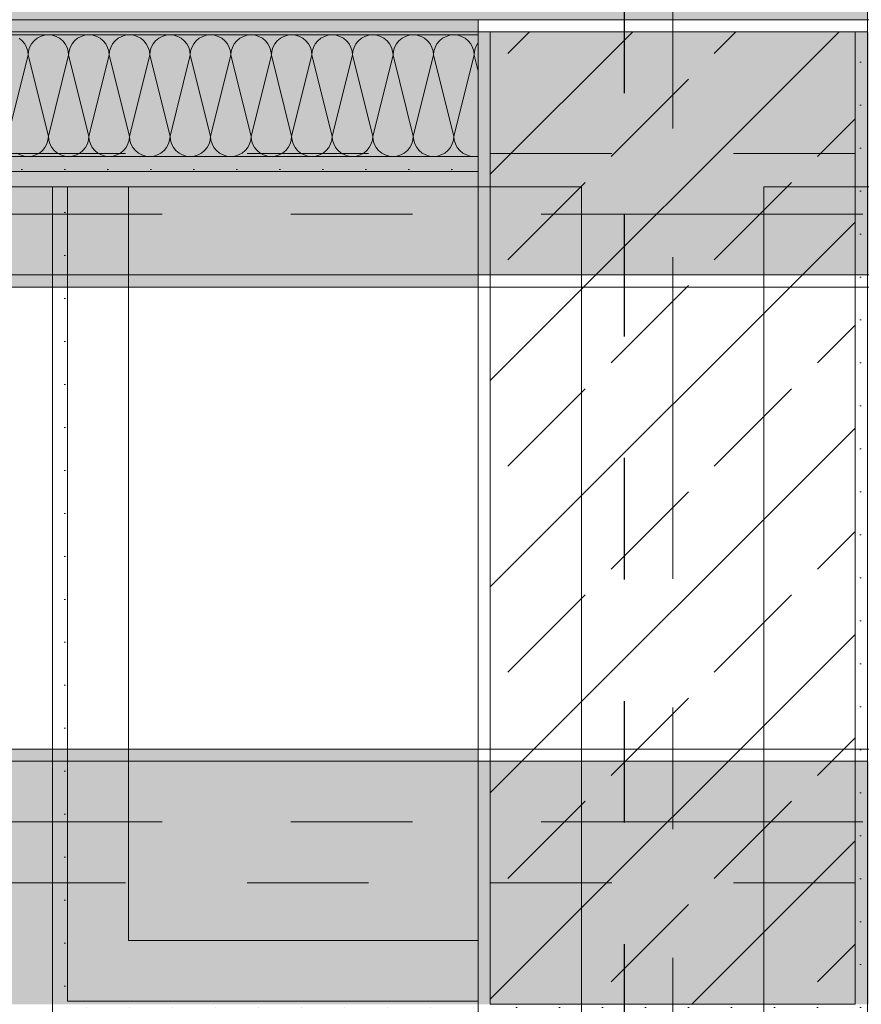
# Model space of a CAD drawing. Header units: metres. Extents: x -3.6 to 85.2, y -11 to 16.8.
# Tile 71 of 256: x 7.2 to 7.9, y 5.2 to 6. Entities that reach past the tile are written whole.
import ezdxf

# ---------------------------------------------------------------- set-up
doc = ezdxf.new("R2010")
doc.units = ezdxf.units.M
doc.header["$MEASUREMENT"] = 0
for name, pattern in [('Achse', [0.2, 0.1, -0.05, 0, -0.05]), ('Punktlinie eng', [0.0375, 0.0125, -0.025]), ('Punktlinie weit', [0.06, 0.01, -0.05]), ('Strichlinie doppelt', [0.546806, 0.264583, -0.105833, 0.070556, -0.105833])]:
    doc.linetypes.add(name, pattern=pattern)
for name, color, linetype in [('208 - Marker.Detail', 7, 'Continuous'), ('451 - Universal.Achsen Raster', 7, 'Continuous'), ('607 - Struktur.Stütze', 7, 'Continuous'), ('608 - Struktur.Träger', 7, 'Continuous'), ('Neubau_606 - Struktur.Wand Innen Ausbau', 7, 'Continuous'), ('Neubau_651 - Abdeckung.Decke abgehängt_ bekleidet', 7, 'Continuous'), ('Neubau_653 - Abdeckung.TB Verkofferung', 7, 'Continuous')]:
    doc.layers.add(name, color=color, linetype=linetype)
pattern_1 = [(45, (0, 0), (-0.08485281, 0.08485281), []), (45, (-0.04243, 0.04243), (-0.08485281, 0.08485281), [0.09, -0.03])]
pattern_2 = [(45, (0, 0), (-0.01767767, 0.01767767), [0, -0.025])]

# ---------------------------------------------------------------- blocks, each defined once
blk = doc.blocks.new('*X22')
at = {"layer": 'Neubau_606 - Struktur.Wand Innen Ausbau', "color": 7, "linetype": 'Continuous', "lineweight": 5}
for p, q in [((7.19512, 5.9926), (7.19259, 5.99467)), ((7.20741, 5.99467), (7.20488, 5.9926)), ((7.21029, 5.99621), (7.20741, 5.99467)), ((7.21342, 5.99716), (7.21029, 5.99621)), ((7.21667, 5.99748), (7.21342, 5.99716)), ((7.21992, 5.99716), (7.21667, 5.99748)), ((7.22304, 5.99621), (7.21992, 5.99716)), ((7.22593, 5.99467), (7.22304, 5.99621)), ((7.22845, 5.9926), (7.22593, 5.99467)), ((7.24074, 5.99467), (7.23821, 5.9926)), ((7.24362, 5.99621), (7.24074, 5.99467)), ((7.24675, 5.99716), (7.24362, 5.99621)), ((7.25, 5.99748), (7.24675, 5.99716)), ((7.25325, 5.99716), (7.25, 5.99748)), ((7.25638, 5.99621), (7.25325, 5.99716)), ((7.25926, 5.99467), (7.25638, 5.99621)), ((7.26179, 5.9926), (7.25926, 5.99467)), ((7.27407, 5.99467), (7.27155, 5.9926)), ((7.27696, 5.99621), (7.27407, 5.99467)), ((7.28008, 5.99716), (7.27696, 5.99621)), ((7.28333, 5.99748), (7.28008, 5.99716)), ((7.28658, 5.99716), (7.28333, 5.99748)), ((7.28971, 5.99621), (7.28658, 5.99716)), ((7.29259, 5.99467), (7.28971, 5.99621)), ((7.29512, 5.9926), (7.29259, 5.99467)), ((7.30741, 5.99467), (7.30488, 5.9926)), ((7.31029, 5.99621), (7.30741, 5.99467)), ((7.31342, 5.99716), (7.31029, 5.99621)), ((7.31667, 5.99748), (7.31342, 5.99716)), ((7.31992, 5.99716), (7.31667, 5.99748)), ((7.32304, 5.99621), (7.31992, 5.99716)), ((7.32593, 5.99467), (7.32304, 5.99621)), ((7.32845, 5.9926), (7.32593, 5.99467)), ((7.34074, 5.99467), (7.33821, 5.9926)), ((7.34362, 5.99621), (7.34074, 5.99467)), ((7.34675, 5.99716), (7.34362, 5.99621)), ((7.35, 5.99748), (7.34675, 5.99716)), ((7.35325, 5.99716), (7.35, 5.99748)), ((7.35638, 5.99621), (7.35325, 5.99716)), ((7.35926, 5.99467), (7.35638, 5.99621)), ((7.36179, 5.9926), (7.35926, 5.99467)), ((7.37407, 5.99467), (7.37155, 5.9926)), ((7.37696, 5.99621), (7.37407, 5.99467)), ((7.38008, 5.99716), (7.37696, 5.99621)), ((7.38333, 5.99748), (7.38008, 5.99716)), ((7.38658, 5.99716), (7.38333, 5.99748)), ((7.38971, 5.99621), (7.38658, 5.99716)), ((7.39259, 5.99467), (7.38971, 5.99621)), ((7.39512, 5.9926), (7.39259, 5.99467)), ((7.40741, 5.99467), (7.40488, 5.9926)), ((7.41029, 5.99621), (7.40741, 5.99467)), ((7.41342, 5.99716), (7.41029, 5.99621)), ((7.41667, 5.99748), (7.41342, 5.99716)), ((7.41992, 5.99716), (7.41667, 5.99748)), ((7.42304, 5.99621), (7.41992, 5.99716)), ((7.42593, 5.99467), (7.42304, 5.99621)), ((7.42845, 5.9926), (7.42593, 5.99467)), ((7.44074, 5.99467), (7.43821, 5.9926)), ((7.44362, 5.99621), (7.44074, 5.99467)), ((7.44675, 5.99716), (7.44362, 5.99621)), ((7.45, 5.99748), (7.44675, 5.99716)), ((7.45325, 5.99716), (7.45, 5.99748)), ((7.45638, 5.99621), (7.45325, 5.99716)), ((7.45926, 5.99467), (7.45638, 5.99621)), ((7.46179, 5.9926), (7.45926, 5.99467)), ((7.47407, 5.99467), (7.47155, 5.9926)), ((7.47696, 5.99621), (7.47407, 5.99467)), ((7.48008, 5.99716), (7.47696, 5.99621)), ((7.48333, 5.99748), (7.48008, 5.99716)), ((7.48658, 5.99716), (7.48333, 5.99748)), ((7.48971, 5.99621), (7.48658, 5.99716)), ((7.49259, 5.99467), (7.48971, 5.99621)), ((7.49512, 5.9926), (7.49259, 5.99467)), ((7.50741, 5.99467), (7.50488, 5.9926)), ((7.51029, 5.99621), (7.50741, 5.99467)), ((7.51342, 5.99716), (7.51029, 5.99621)), ((7.51667, 5.99748), (7.51342, 5.99716)), ((7.51992, 5.99716), (7.51667, 5.99748)), ((7.52304, 5.99621), (7.51992, 5.99716)), ((7.52593, 5.99467), (7.52304, 5.99621)), ((7.52845, 5.9926), (7.52593, 5.99467)), ((7.54074, 5.99467), (7.53821, 5.9926)), ((7.54362, 5.99621), (7.54074, 5.99467)), ((7.54675, 5.99716), (7.54362, 5.99621)), ((7.55, 5.99748), (7.54675, 5.99716)), ((7.55325, 5.99716), (7.55, 5.99748)), ((7.55638, 5.99621), (7.55325, 5.99716)), ((7.55926, 5.99467), (7.55638, 5.99621)), ((7.56179, 5.9926), (7.55926, 5.99467)), ((7.19719, 5.99008), (7.19512, 5.9926)), ((7.19873, 5.98719), (7.19719, 5.99008)), ((7.19968, 5.98407), (7.19873, 5.98719)), ((7.20127, 5.98719), (7.20032, 5.98407)), ((7.20281, 5.99008), (7.20127, 5.98719)), ((7.20488, 5.9926), (7.20281, 5.99008)), ((7.23052, 5.99008), (7.22845, 5.9926)), ((7.23206, 5.98719), (7.23052, 5.99008)), ((7.23301, 5.98407), (7.23206, 5.98719)), ((7.2346, 5.98719), (7.23365, 5.98407)), ((7.23614, 5.99008), (7.2346, 5.98719)), ((7.23821, 5.9926), (7.23614, 5.99008)), ((7.26386, 5.99008), (7.26179, 5.9926)), ((7.2654, 5.98719), (7.26386, 5.99008)), ((7.26635, 5.98407), (7.2654, 5.98719)), ((7.26794, 5.98719), (7.26699, 5.98407)), ((7.26948, 5.99008), (7.26794, 5.98719)), ((7.27155, 5.9926), (7.26948, 5.99008)), ((7.29719, 5.99008), (7.29512, 5.9926)), ((7.29873, 5.98719), (7.29719, 5.99008)), ((7.29968, 5.98407), (7.29873, 5.98719)), ((7.30127, 5.98719), (7.30032, 5.98407)), ((7.30281, 5.99008), (7.30127, 5.98719)), ((7.30488, 5.9926), (7.30281, 5.99008)), ((7.33052, 5.99008), (7.32845, 5.9926)), ((7.33206, 5.98719), (7.33052, 5.99008)), ((7.33301, 5.98407), (7.33206, 5.98719)), ((7.3346, 5.98719), (7.33365, 5.98407)), ((7.33614, 5.99008), (7.3346, 5.98719)), ((7.33821, 5.9926), (7.33614, 5.99008)), ((7.36386, 5.99008), (7.36179, 5.9926)), ((7.3654, 5.98719), (7.36386, 5.99008)), ((7.36635, 5.98407), (7.3654, 5.98719)), ((7.36794, 5.98719), (7.36699, 5.98407)), ((7.36948, 5.99008), (7.36794, 5.98719)), ((7.37155, 5.9926), (7.36948, 5.99008)), ((7.39719, 5.99008), (7.39512, 5.9926)), ((7.39873, 5.98719), (7.39719, 5.99008)), ((7.39968, 5.98407), (7.39873, 5.98719)), ((7.40127, 5.98719), (7.40032, 5.98407)), ((7.40281, 5.99008), (7.40127, 5.98719)), ((7.40488, 5.9926), (7.40281, 5.99008)), ((7.43052, 5.99008), (7.42845, 5.9926)), ((7.43206, 5.98719), (7.43052, 5.99008)), ((7.43301, 5.98407), (7.43206, 5.98719)), ((7.4346, 5.98719), (7.43365, 5.98407)), ((7.43614, 5.99008), (7.4346, 5.98719)), ((7.43821, 5.9926), (7.43614, 5.99008)), ((7.46386, 5.99008), (7.46179, 5.9926)), ((7.4654, 5.98719), (7.46386, 5.99008)), ((7.46635, 5.98407), (7.4654, 5.98719)), ((7.46794, 5.98719), (7.46699, 5.98407)), ((7.46948, 5.99008), (7.46794, 5.98719)), ((7.47155, 5.9926), (7.46948, 5.99008)), ((7.49719, 5.99008), (7.49512, 5.9926)), ((7.49873, 5.98719), (7.49719, 5.99008)), ((7.49968, 5.98407), (7.49873, 5.98719)), ((7.50127, 5.98719), (7.50032, 5.98407)), ((7.50281, 5.99008), (7.50127, 5.98719)), ((7.50488, 5.9926), (7.50281, 5.99008)), ((7.53052, 5.99008), (7.52845, 5.9926)), ((7.53206, 5.98719), (7.53052, 5.99008)), ((7.53301, 5.98407), (7.53206, 5.98719)), ((7.5346, 5.98719), (7.53365, 5.98407)), ((7.53614, 5.99008), (7.5346, 5.98719)), ((7.53821, 5.9926), (7.53614, 5.99008)), ((7.56386, 5.99008), (7.56179, 5.9926)), ((7.5654, 5.98719), (7.56386, 5.99008)), ((7.56635, 5.98407), (7.5654, 5.98719)), ((7.56794, 5.98719), (7.56699, 5.98407)), ((7.56948, 5.99008), (7.56794, 5.98719)), ((7.56999, 5.9907), (7.56948, 5.99008)), ((7.2, 5.98082), (7.18333, 5.91415)), ((7.2, 5.98082), (7.19968, 5.98407)), ((7.20032, 5.98407), (7.2, 5.98082)), ((7.2, 5.98082), (7.21667, 5.91415)), ((7.23333, 5.98082), (7.21667, 5.91415)), ((7.23333, 5.98082), (7.23301, 5.98407)), ((7.23365, 5.98407), (7.23333, 5.98082)), ((7.23333, 5.98082), (7.25, 5.91415)), ((7.26667, 5.98082), (7.25, 5.91415)), ((7.26667, 5.98082), (7.26635, 5.98407)), ((7.26699, 5.98407), (7.26667, 5.98082)), ((7.26667, 5.98082), (7.28333, 5.91415)), ((7.3, 5.98082), (7.28333, 5.91415)), ((7.3, 5.98082), (7.29968, 5.98407)), ((7.30032, 5.98407), (7.3, 5.98082)), ((7.3, 5.98082), (7.31667, 5.91415)), ((7.33333, 5.98082), (7.31667, 5.91415)), ((7.33333, 5.98082), (7.33301, 5.98407)), ((7.33365, 5.98407), (7.33333, 5.98082)), ((7.33333, 5.98082), (7.35, 5.91415)), ((7.36667, 5.98082), (7.35, 5.91415)), ((7.36667, 5.98082), (7.36635, 5.98407)), ((7.36699, 5.98407), (7.36667, 5.98082)), ((7.36667, 5.98082), (7.38333, 5.91415)), ((7.4, 5.98082), (7.38333, 5.91415)), ((7.4, 5.98082), (7.39968, 5.98407)), ((7.40032, 5.98407), (7.4, 5.98082)), ((7.4, 5.98082), (7.41667, 5.91415)), ((7.43333, 5.98082), (7.41667, 5.91415)), ((7.43333, 5.98082), (7.43301, 5.98407)), ((7.43365, 5.98407), (7.43333, 5.98082)), ((7.43333, 5.98082), (7.45, 5.91415)), ((7.46667, 5.98082), (7.45, 5.91415)), ((7.46667, 5.98082), (7.46635, 5.98407)), ((7.46699, 5.98407), (7.46667, 5.98082)), ((7.46667, 5.98082), (7.48333, 5.91415)), ((7.5, 5.98082), (7.48333, 5.91415)), ((7.5, 5.98082), (7.49968, 5.98407)), ((7.50032, 5.98407), (7.5, 5.98082)), ((7.5, 5.98082), (7.51667, 5.91415)), ((7.53333, 5.98082), (7.51667, 5.91415)), ((7.53333, 5.98082), (7.53301, 5.98407)), ((7.53365, 5.98407), (7.53333, 5.98082)), ((7.53333, 5.98082), (7.55, 5.91415)), ((7.56667, 5.98082), (7.55, 5.91415)), ((7.56667, 5.98082), (7.56635, 5.98407)), ((7.56699, 5.98407), (7.56667, 5.98082)), ((7.56667, 5.98082), (7.56999, 5.96753)), ((7.21635, 5.9109), (7.21667, 5.91415)), ((7.21667, 5.91415), (7.21699, 5.9109)), ((7.24968, 5.9109), (7.25, 5.91415)), ((7.25, 5.91415), (7.25032, 5.9109)), ((7.28301, 5.9109), (7.28333, 5.91415)), ((7.28333, 5.91415), (7.28365, 5.9109)), ((7.31635, 5.9109), (7.31667, 5.91415)), ((7.31667, 5.91415), (7.31699, 5.9109)), ((7.34968, 5.9109), (7.35, 5.91415)), ((7.35, 5.91415), (7.35032, 5.9109)), ((7.38301, 5.9109), (7.38333, 5.91415)), ((7.38333, 5.91415), (7.38365, 5.9109)), ((7.41635, 5.9109), (7.41667, 5.91415)), ((7.41667, 5.91415), (7.41699, 5.9109)), ((7.44968, 5.9109), (7.45, 5.91415)), ((7.45, 5.91415), (7.45032, 5.9109)), ((7.48301, 5.9109), (7.48333, 5.91415)), ((7.48333, 5.91415), (7.48365, 5.9109)), ((7.51635, 5.9109), (7.51667, 5.91415)), ((7.51667, 5.91415), (7.51699, 5.9109)), ((7.54968, 5.9109), (7.55, 5.91415)), ((7.55, 5.91415), (7.55032, 5.9109)), ((7.21386, 5.90489), (7.2154, 5.90777)), ((7.2154, 5.90777), (7.21635, 5.9109)), ((7.21699, 5.9109), (7.21794, 5.90777)), ((7.21794, 5.90777), (7.21948, 5.90489)), ((7.24719, 5.90489), (7.24873, 5.90777)), ((7.24873, 5.90777), (7.24968, 5.9109)), ((7.25032, 5.9109), (7.25127, 5.90777)), ((7.25127, 5.90777), (7.25281, 5.90489)), ((7.28052, 5.90489), (7.28206, 5.90777)), ((7.28206, 5.90777), (7.28301, 5.9109)), ((7.28365, 5.9109), (7.2846, 5.90777)), ((7.2846, 5.90777), (7.28614, 5.90489)), ((7.31386, 5.90489), (7.3154, 5.90777)), ((7.3154, 5.90777), (7.31635, 5.9109)), ((7.31699, 5.9109), (7.31794, 5.90777)), ((7.31794, 5.90777), (7.31948, 5.90489)), ((7.34719, 5.90489), (7.34873, 5.90777)), ((7.34873, 5.90777), (7.34968, 5.9109)), ((7.35032, 5.9109), (7.35127, 5.90777)), ((7.35127, 5.90777), (7.35281, 5.90489)), ((7.38052, 5.90489), (7.38206, 5.90777)), ((7.38206, 5.90777), (7.38301, 5.9109)), ((7.38365, 5.9109), (7.3846, 5.90777)), ((7.3846, 5.90777), (7.38614, 5.90489)), ((7.41386, 5.90489), (7.4154, 5.90777)), ((7.4154, 5.90777), (7.41635, 5.9109)), ((7.41699, 5.9109), (7.41794, 5.90777)), ((7.41794, 5.90777), (7.41948, 5.90489)), ((7.44719, 5.90489), (7.44873, 5.90777)), ((7.44873, 5.90777), (7.44968, 5.9109)), ((7.45032, 5.9109), (7.45127, 5.90777)), ((7.45127, 5.90777), (7.45281, 5.90489)), ((7.48052, 5.90489), (7.48206, 5.90777)), ((7.48206, 5.90777), (7.48301, 5.9109)), ((7.48365, 5.9109), (7.4846, 5.90777)), ((7.4846, 5.90777), (7.48614, 5.90489)), ((7.51386, 5.90489), (7.5154, 5.90777)), ((7.5154, 5.90777), (7.51635, 5.9109)), ((7.51699, 5.9109), (7.51794, 5.90777)), ((7.51794, 5.90777), (7.51948, 5.90489)), ((7.54719, 5.90489), (7.54873, 5.90777)), ((7.54873, 5.90777), (7.54968, 5.9109)), ((7.55032, 5.9109), (7.55127, 5.90777)), ((7.55127, 5.90777), (7.55281, 5.90489)), ((7.19074, 5.90029), (7.19362, 5.89875)), ((7.19362, 5.89875), (7.19675, 5.8978)), ((7.19675, 5.8978), (7.2, 5.89748)), ((7.2, 5.89748), (7.20325, 5.8978)), ((7.20325, 5.8978), (7.20638, 5.89875)), ((7.20638, 5.89875), (7.20926, 5.90029)), ((7.20926, 5.90029), (7.21179, 5.90236)), ((7.21179, 5.90236), (7.21386, 5.90489)), ((7.21948, 5.90489), (7.22155, 5.90236)), ((7.22155, 5.90236), (7.22407, 5.90029)), ((7.22407, 5.90029), (7.22696, 5.89875)), ((7.22696, 5.89875), (7.23008, 5.8978)), ((7.23008, 5.8978), (7.23333, 5.89748)), ((7.23333, 5.89748), (7.23658, 5.8978)), ((7.23658, 5.8978), (7.23971, 5.89875)), ((7.23971, 5.89875), (7.24259, 5.90029)), ((7.24259, 5.90029), (7.24512, 5.90236)), ((7.24512, 5.90236), (7.24719, 5.90489)), ((7.25281, 5.90489), (7.25488, 5.90236)), ((7.25488, 5.90236), (7.25741, 5.90029)), ((7.25741, 5.90029), (7.26029, 5.89875)), ((7.26029, 5.89875), (7.26342, 5.8978)), ((7.26342, 5.8978), (7.26667, 5.89748)), ((7.26667, 5.89748), (7.26992, 5.8978)), ((7.26992, 5.8978), (7.27304, 5.89875)), ((7.27304, 5.89875), (7.27593, 5.90029)), ((7.27593, 5.90029), (7.27845, 5.90236)), ((7.27845, 5.90236), (7.28052, 5.90489)), ((7.28614, 5.90489), (7.28821, 5.90236)), ((7.28821, 5.90236), (7.29074, 5.90029)), ((7.29074, 5.90029), (7.29362, 5.89875)), ((7.29362, 5.89875), (7.29675, 5.8978)), ((7.29675, 5.8978), (7.3, 5.89748)), ((7.3, 5.89748), (7.30325, 5.8978)), ((7.30325, 5.8978), (7.30638, 5.89875)), ((7.30638, 5.89875), (7.30926, 5.90029)), ((7.30926, 5.90029), (7.31179, 5.90236)), ((7.31179, 5.90236), (7.31386, 5.90489)), ((7.31948, 5.90489), (7.32155, 5.90236)), ((7.32155, 5.90236), (7.32407, 5.90029)), ((7.32407, 5.90029), (7.32696, 5.89875)), ((7.32696, 5.89875), (7.33008, 5.8978)), ((7.33008, 5.8978), (7.33333, 5.89748)), ((7.33333, 5.89748), (7.33658, 5.8978)), ((7.33658, 5.8978), (7.33971, 5.89875)), ((7.33971, 5.89875), (7.34259, 5.90029)), ((7.34259, 5.90029), (7.34512, 5.90236)), ((7.34512, 5.90236), (7.34719, 5.90489)), ((7.35281, 5.90489), (7.35488, 5.90236)), ((7.35488, 5.90236), (7.35741, 5.90029)), ((7.35741, 5.90029), (7.36029, 5.89875)), ((7.36029, 5.89875), (7.36342, 5.8978)), ((7.36342, 5.8978), (7.36667, 5.89748)), ((7.36667, 5.89748), (7.36992, 5.8978)), ((7.36992, 5.8978), (7.37304, 5.89875)), ((7.37304, 5.89875), (7.37593, 5.90029)), ((7.37593, 5.90029), (7.37845, 5.90236)), ((7.37845, 5.90236), (7.38052, 5.90489)), ((7.38614, 5.90489), (7.38821, 5.90236)), ((7.38821, 5.90236), (7.39074, 5.90029)), ((7.39074, 5.90029), (7.39362, 5.89875)), ((7.39362, 5.89875), (7.39675, 5.8978)), ((7.39675, 5.8978), (7.4, 5.89748)), ((7.4, 5.89748), (7.40325, 5.8978)), ((7.40325, 5.8978), (7.40638, 5.89875)), ((7.40638, 5.89875), (7.40926, 5.90029)), ((7.40926, 5.90029), (7.41179, 5.90236)), ((7.41179, 5.90236), (7.41386, 5.90489)), ((7.41948, 5.90489), (7.42155, 5.90236)), ((7.42155, 5.90236), (7.42407, 5.90029)), ((7.42407, 5.90029), (7.42696, 5.89875)), ((7.42696, 5.89875), (7.43008, 5.8978)), ((7.43008, 5.8978), (7.43333, 5.89748)), ((7.43333, 5.89748), (7.43658, 5.8978)), ((7.43658, 5.8978), (7.43971, 5.89875)), ((7.43971, 5.89875), (7.44259, 5.90029)), ((7.44259, 5.90029), (7.44512, 5.90236)), ((7.44512, 5.90236), (7.44719, 5.90489)), ((7.45281, 5.90489), (7.45488, 5.90236)), ((7.45488, 5.90236), (7.45741, 5.90029)), ((7.45741, 5.90029), (7.46029, 5.89875)), ((7.46029, 5.89875), (7.46342, 5.8978)), ((7.46342, 5.8978), (7.46667, 5.89748)), ((7.46667, 5.89748), (7.46992, 5.8978)), ((7.46992, 5.8978), (7.47304, 5.89875)), ((7.47304, 5.89875), (7.47593, 5.90029)), ((7.47593, 5.90029), (7.47845, 5.90236)), ((7.47845, 5.90236), (7.48052, 5.90489)), ((7.48614, 5.90489), (7.48821, 5.90236)), ((7.48821, 5.90236), (7.49074, 5.90029)), ((7.49074, 5.90029), (7.49362, 5.89875)), ((7.49362, 5.89875), (7.49675, 5.8978)), ((7.49675, 5.8978), (7.5, 5.89748)), ((7.5, 5.89748), (7.50325, 5.8978)), ((7.50325, 5.8978), (7.50638, 5.89875)), ((7.50638, 5.89875), (7.50926, 5.90029)), ((7.50926, 5.90029), (7.51179, 5.90236)), ((7.51179, 5.90236), (7.51386, 5.90489)), ((7.51948, 5.90489), (7.52155, 5.90236)), ((7.52155, 5.90236), (7.52407, 5.90029)), ((7.52407, 5.90029), (7.52696, 5.89875)), ((7.52696, 5.89875), (7.53008, 5.8978)), ((7.53008, 5.8978), (7.53333, 5.89748)), ((7.53333, 5.89748), (7.53658, 5.8978)), ((7.53658, 5.8978), (7.53971, 5.89875)), ((7.53971, 5.89875), (7.54259, 5.90029)), ((7.54259, 5.90029), (7.54512, 5.90236)), ((7.54512, 5.90236), (7.54719, 5.90489)), ((7.55281, 5.90489), (7.55488, 5.90236)), ((7.55488, 5.90236), (7.55741, 5.90029)), ((7.55741, 5.90029), (7.56029, 5.89875)), ((7.56029, 5.89875), (7.56342, 5.8978)), ((7.56342, 5.8978), (7.56667, 5.89748)), ((7.56667, 5.89748), (7.56992, 5.8978)), ((7.56992, 5.8978), (7.56999, 5.89782))]:
    blk.add_line(p, q, dxfattribs=at)

msp = doc.modelspace()

# ---------------------------------------------------------------- hatches: boundary and pattern name
at = {"layer": '607 - Struktur.Stütze', "linetype": 'Continuous', "lineweight": 0, "true_color": 0x000000}
h = msp.add_hatch(dxfattribs=at)
h.set_pattern_fill('Gips_0001', color=18, style=0, pattern_type=2)
h.set_pattern_definition(pattern_2)
h.paths.add_polyline_path([(7.56999, 6.00998), (7.56999, 5.18998), (7.88999, 5.18998), (7.88999, 6.00998)])
h.paths.add_polyline_path([(7.57999, 5.19998), (7.57999, 5.99998), (7.87999, 5.99998), (7.87999, 5.19998)], flags=0)
h = msp.add_hatch(dxfattribs=at)
h.set_pattern_fill('Beton__Stahlbeton_0001', color=18, style=0, pattern_type=2)
h.set_pattern_definition(pattern_1)
h.paths.add_polyline_path([(7.57999, 5.19998), (7.87999, 5.19998), (7.87999, 5.99998), (7.57999, 5.99998)])
at = {"layer": '608 - Struktur.Träger', "linetype": 'Continuous', "lineweight": 0, "true_color": 0x000000}
h = msp.add_hatch(dxfattribs=at)
h.set_pattern_fill('Gips_0001', color=18, style=0, pattern_type=2)
h.set_pattern_definition(pattern_2)
h.paths.add_polyline_path([(0.68999, 5.99998), (7.56999, 5.99998), (7.56999, 6.00998), (0.68999, 6.00998)])
h = msp.add_hatch(dxfattribs=at)
h.set_pattern_fill('Beton__Stahlbeton_0001', color=18, style=0, pattern_type=2)
h.set_pattern_definition(pattern_1)
h.paths.add_polyline_path([(0.68999, 5.99998), (0.37999, 5.99998), (0.37999, 5.79998), (0.68999, 5.79998), (7.56999, 5.79998), (7.88999, 5.79998), (11.16999, 5.79998), (11.48999, 5.79998), (14.85997, 5.79998), (15.01997, 5.79998), (18.36999, 5.79998), (18.68999, 5.79998), (22.03997, 5.79998), (22.19997, 5.79998), (25.56999, 5.79998), (25.88999, 5.79998), (32.76999, 5.79998), (33.08999, 5.79998), (36.45999, 5.79998), (36.59999, 5.79998), (39.96999, 5.79998), (40.28999, 5.79998), (47.16999, 5.79998), (47.48999, 5.79998), (54.36999, 5.79998), (54.68999, 5.79998), (58.06, 5.79998), (58.195, 5.79998), (61.56999, 5.79998), (61.87999, 5.79998), (61.87999, 5.99998), (61.56999, 5.99998), (54.68999, 5.99998), (54.36999, 5.99998), (50.9225, 5.99998), (50.8575, 5.99998), (47.48999, 5.99998), (47.16999, 5.99998), (40.28999, 5.99998), (39.96999, 5.99998), (33.08999, 5.99998), (32.76999, 5.99998), (25.88999, 5.99998), (25.56999, 5.99998), (18.68999, 5.99998), (18.36999, 5.99998), (11.48999, 5.99998), (11.16999, 5.99998), (7.88999, 5.99998), (7.56999, 5.99998)])
h = msp.add_hatch(dxfattribs=at)
h.set_pattern_fill('Gips_0001', color=18, style=0, pattern_type=2)
h.set_pattern_definition(pattern_2)
h.paths.add_polyline_path([(0.68999, 5.79998), (0.68999, 5.78998), (7.56999, 5.78998), (7.56999, 5.79998)])
h = msp.add_hatch(dxfattribs=at)
h.set_pattern_fill('Gips_0001', color=18, style=0, pattern_type=2)
h.set_pattern_definition(pattern_2)
h.paths.add_polyline_path([(0.68999, 5.40998), (0.68999, 5.39998), (7.56999, 5.39998), (7.56999, 5.40998)])
h = msp.add_hatch(dxfattribs=at)
h.set_pattern_fill('Beton__Stahlbeton_0001', color=18, style=0, pattern_type=2)
h.set_pattern_definition(pattern_1)
h.paths.add_polyline_path([(0.68999, 5.39998), (0.37999, 5.39998), (0.37999, 5.19998), (0.68999, 5.19998), (7.56999, 5.19998), (7.88999, 5.19998), (11.16999, 5.19998), (11.48999, 5.19998), (14.85997, 5.19998), (15.01997, 5.19998), (18.36999, 5.19998), (18.68999, 5.19998), (22.03997, 5.19998), (22.19997, 5.19998), (25.56999, 5.19998), (25.88999, 5.19998), (29.25997, 5.19998), (29.41997, 5.19998), (32.76999, 5.19998), (33.08999, 5.19998), (36.45999, 5.19998), (36.59999, 5.19998), (39.96999, 5.19998), (40.28999, 5.19998), (47.15998, 5.19998), (47.48999, 5.19998), (54.36999, 5.19998), (54.68999, 5.19998), (58.06, 5.19998), (58.195, 5.19998), (61.56999, 5.19998), (61.87999, 5.19998), (61.87999, 5.39998), (61.56999, 5.39998), (58.195, 5.39998), (58.06, 5.39998), (54.68999, 5.39998), (54.36999, 5.39998), (47.48999, 5.39998), (47.16999, 5.39998), (40.28999, 5.39998), (39.96999, 5.39998), (36.59999, 5.39998), (36.45999, 5.39998), (33.08999, 5.39998), (32.76999, 5.39998), (29.41997, 5.39998), (29.25997, 5.39998), (25.88999, 5.39998), (25.56999, 5.39998), (22.19997, 5.39998), (22.03997, 5.39998), (18.68999, 5.39998), (18.36999, 5.39998), (15.01997, 5.39998), (14.85997, 5.39998), (11.48999, 5.39998), (11.16999, 5.39998), (7.88999, 5.39998), (7.56999, 5.39998)])
at = {"layer": 'Neubau_606 - Struktur.Wand Innen Ausbau', "linetype": 'Continuous', "lineweight": 0, "true_color": 0x000000}
h = msp.add_hatch(dxfattribs=at)
h.set_pattern_fill('Gips_0001', color=18, style=0, pattern_type=2)
h.set_pattern_definition(pattern_2)
h.paths.add_polyline_path([(6.41999, 6.00998), (6.41999, 5.99748), (7.56999, 5.99748), (7.56999, 6.00998)])
h = msp.add_hatch(dxfattribs=at)
h.set_pattern_fill('Gips_0001', color=18, style=0, pattern_type=2)
h.set_pattern_definition(pattern_2)
h.paths.add_polyline_path([(6.41999, 5.89748), (6.41999, 5.88498), (7.56999, 5.88498), (7.56999, 5.89748)])
h = msp.add_hatch(dxfattribs=at)
h.set_pattern_fill('Gips_0001', color=18, style=0, pattern_type=2)
h.set_pattern_definition(pattern_2)
h.paths.add_polyline_path([(6.41999, 5.87248), (7.56999, 5.87248), (7.56999, 5.88498), (6.41999, 5.88498)])
h = msp.add_hatch(dxfattribs=at)
h.set_pattern_fill('Gips_0001', color=18, style=0, pattern_type=2)
h.set_pattern_definition(pattern_2)
h.paths.add_polyline_path([(7.23246, 5.20248), (7.2325, 5.87248), (7.22, 5.87248), (7.21996, 5.20248)])
h = msp.add_hatch(dxfattribs=at)
h.set_pattern_fill('Gips_0001', color=18, style=0, pattern_type=2)
h.set_pattern_definition(pattern_2)
h.paths.add_polyline_path([(7.21996, 5.18998), (7.23246, 5.18998), (7.23246, 5.20248)])
h = msp.add_hatch(dxfattribs=at)
h.set_pattern_fill('Gips_0001', color=18, style=0, pattern_type=2)
h.set_pattern_definition(pattern_2)
h.paths.add_polyline_path([(7.21996, 5.20248), (7.21996, 5.18998), (7.23246, 5.20248)])
h = msp.add_hatch(dxfattribs=at)
h.set_pattern_fill('Gips_0001', color=18, style=0, pattern_type=2)
h.set_pattern_definition(pattern_2)
h.paths.add_polyline_path([(7.23246, 5.18998), (7.56999, 5.18999), (7.56999, 5.20249), (7.23246, 5.20248)])
at = {"layer": 'Neubau_651 - Abdeckung.Decke abgehängt_ bekleidet', "linetype": 'Continuous', "lineweight": 13, "true_color": 0xffbfbf}
h = msp.add_hatch(dxfattribs=at)
h.set_pattern_fill('sechseckig_0001', color=254, style=0, pattern_type=2)
h.set_pattern_definition([(90, (0, 0), (-0.1299038, 0), [0.075, -0.15]), (90, (-0.06495, 0.1125), (-0.1299038, 0), [0.075, -0.15]), (150, (5e-18, 0.075), (0.0649519, 0.1125), [0.075, -0.15]), (150, (-0.1299, 0.075), (0.0649519, 0.1125), [0.075, -0.15]), (210, (0, 0), (-0.0649519, 0.1125), [0.075, -0.15]), (210, (-0.1299, 8e-18), (-0.0649519, 0.1125), [0.075, -0.15])])
h.paths.add_polyline_path([(0.235, 6.00998), (7.88999, 6.00998), (7.88999, 8.08998), (0.235, 8.08998)])
h.paths.add_polyline_path([(3.23, 7.38998), (3.93, 7.38998), (3.93, 6.70998), (3.23, 6.70998)], flags=0)

# ---------------------------------------------------------------- linework, layer by layer
at = {"layer": '208 - Marker.Detail', "color": 30, "linetype": 'Punktlinie eng', "lineweight": 25, "true_color": 0xff6e00}
msp.add_line((7.68999, 8.64948), (7.68999, 5.05048), dxfattribs=at)
at = {"layer": '451 - Universal.Achsen Raster', "color": 160, "linetype": 'Strichlinie doppelt', "lineweight": 9, "true_color": 0x3232ff}
for p, q in [((7.72999, -10.585), (7.72999, 16.355)), ((64.93503, 5.84998), (-3.175, 5.84998)), ((64.93503, 5.34998), (-3.175, 5.34998))]:
    msp.add_line(p, q, dxfattribs=at)
at = {"layer": '607 - Struktur.Stütze', "color": 7, "linetype": 'Continuous', "lineweight": 5, "flags": 128}
msp.add_lwpolyline([(7.56999, 6.00998), (7.56999, 5.18998), (7.88999, 5.18998), (7.88999, 6.00998)], close=True, dxfattribs=at)
at = {"layer": '607 - Struktur.Stütze', "color": 7, "linetype": 'Continuous', "lineweight": 13, "flags": 128}
msp.add_lwpolyline([(7.57999, 5.19998), (7.87999, 5.19998), (7.87999, 5.99998), (7.57999, 5.99998)], close=True, dxfattribs=at)
at = {"layer": '608 - Struktur.Träger', "color": 7, "linetype": 'Continuous', "lineweight": 13}
for p, q in [((0.37999, 6.00998), (61.87999, 6.00998)), ((7.56999, 5.99998), (0.68999, 5.99998)), ((7.88999, 5.99998), (7.56999, 5.99998)), ((0.37999, 5.78998), (61.87999, 5.78998)), ((0.37999, 5.40998), (61.87999, 5.40998)), ((7.56999, 5.39998), (0.68999, 5.39998)), ((7.88999, 5.39998), (7.56999, 5.39998))]:
    msp.add_line(p, q, dxfattribs=at)
at = {"layer": '608 - Struktur.Träger', "color": 7, "linetype": 'Continuous', "lineweight": 5}
for p, q in [((7.56999, 6.00998), (0.68999, 6.00998)), ((7.56999, 6.00998), (7.56999, 5.99998)), ((7.56999, 5.79998), (7.56999, 5.78998)), ((7.56999, 5.78998), (0.68999, 5.78998)), ((7.56999, 5.40998), (0.68999, 5.40998)), ((7.56999, 5.40998), (7.56999, 5.39998))]:
    msp.add_line(p, q, dxfattribs=at)
at = {"layer": '608 - Struktur.Träger', "color": 7, "linetype": 'Achse', "lineweight": 9}
for p, q in [((0.37999, 5.89998), (61.87999, 5.89998)), ((0.37999, 5.29998), (61.87999, 5.29998))]:
    msp.add_line(p, q, dxfattribs=at)
at = {"layer": '608 - Struktur.Träger', "color": 7, "linetype": 'Continuous', "lineweight": 13, "flags": 128}
msp.add_lwpolyline([(32.76999, 5.79998), (25.88999, 5.79998), (25.56999, 5.79998), (22.19997, 5.79998), (22.03997, 5.79998), (18.68999, 5.79998), (18.36999, 5.79998), (15.01997, 5.79998), (14.85997, 5.79998), (11.48999, 5.79998), (11.16999, 5.79998), (7.88999, 5.79998), (7.56999, 5.79998), (0.68999, 5.79998), (0.37999, 5.79998)], dxfattribs=at)
at = {"layer": 'Neubau_606 - Struktur.Wand Innen Ausbau', "color": 1, "linetype": 'Continuous', "lineweight": 13}
for p, q in [((7.56999, 5.99748), (6.41999, 5.99748)), ((7.56999, 5.89748), (6.41999, 5.89748))]:
    msp.add_line(p, q, dxfattribs=at)
at = {"layer": 'Neubau_606 - Struktur.Wand Innen Ausbau', "color": 1, "linetype": 'Continuous', "lineweight": 9}
msp.add_line((7.56999, 5.88498), (6.41999, 5.88498), dxfattribs=at)
at = {"layer": 'Neubau_606 - Struktur.Wand Innen Ausbau', "color": 1, "linetype": 'Continuous', "lineweight": 5}
for p, q in [((7.2325, 5.87248), (7.23247, 5.25248)), ((7.23247, 5.25248), (7.23246, 5.20248)), ((7.23246, 5.20248), (7.28246, 5.20248)), ((7.23246, 5.20248), (7.28246, 5.20248)), ((7.28246, 5.20248), (7.56999, 5.20249))]:
    msp.add_line(p, q, dxfattribs=at)
at = {"layer": 'Neubau_606 - Struktur.Wand Innen Ausbau', "color": 1, "linetype": 'Continuous', "lineweight": 13, "flags": 128}
for points in [[(6.41999, 5.87248), (7.22, 5.87248)], [(7.2325, 5.87248), (7.56999, 5.87248)]]:
    msp.add_lwpolyline(points, dxfattribs=at)
at = {"layer": 'Neubau_606 - Struktur.Wand Innen Ausbau', "color": 1, "linetype": 'Continuous', "lineweight": 5, "flags": 128}
for points in [[(7.22, 5.87248), (7.21996, 5.18998)], [(7.2325, 5.87248), (7.2825, 5.87248)], [(7.28247, 5.25248), (7.2825, 5.87248)], [(7.56999, 5.25249), (7.28247, 5.25248)]]:
    msp.add_lwpolyline(points, dxfattribs=at)
at = {"layer": 'Neubau_651 - Abdeckung.Decke abgehängt_ bekleidet', "color": 1, "linetype": 'Punktlinie weit', "lineweight": 13, "flags": 128}
msp.add_lwpolyline([(0.235, 6.00998), (7.88999, 6.00998), (7.88999, 8.08998), (0.235, 8.08998)], close=True, dxfattribs=at)
at = {"layer": 'Neubau_653 - Abdeckung.TB Verkofferung', "color": 1, "linetype": 'Continuous', "lineweight": 9}
for p, q in [((0.235, 5.87248), (7.65499, 5.87248)), ((7.65499, 5.05048), (7.65499, 5.87248)), ((7.80499, 5.87248), (11.24499, 5.87248)), ((7.80499, 5.05048), (7.80499, 5.87248))]:
    msp.add_line(p, q, dxfattribs=at)

# ---------------------------------------------------------------- block references
at = {"layer": 'Neubau_606 - Struktur.Wand Innen Ausbau', "color": 1, "lineweight": 13}
msp.add_blockref('*X22', (0, 0), dxfattribs=at)

doc.saveas('drawing.dxf')
